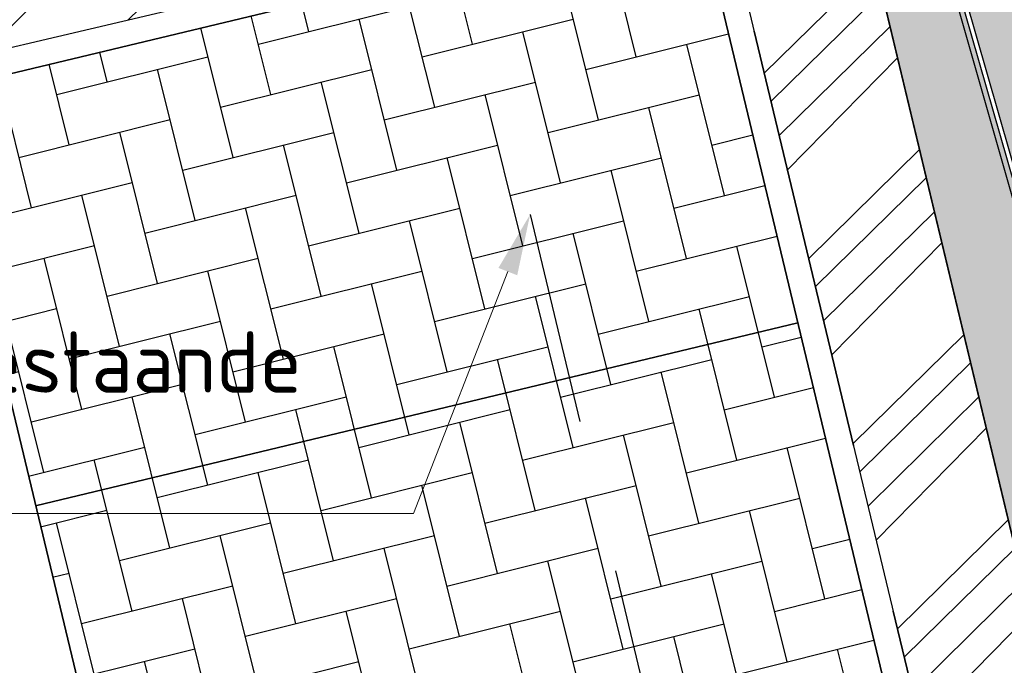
# Model space of a CAD drawing. Header units: millimetres. Extents: x 234268570 to 234468570, y 557551952 to 557751952.
# Tile 33 of 36: x 234413586 to 234419363, y 557715845 to 557719633. Entities that reach past the tile are written whole.
import ezdxf
from ezdxf import colors
from ezdxf.entities.mleader import LeaderData, LeaderLine
from ezdxf.math import Vec2, Vec3

# ---------------------------------------------------------------- set-up
doc = ezdxf.new("R2010")
doc.units = ezdxf.units.MM
doc.header["$LTSCALE"] = 500
doc.linetypes.add('RI-HWA_KOLKAANSLUITING', pattern=[4.3, 2.5, -1.8])
doc.linetypes.add('VH-TROTTOIRBAND_130-150', pattern=[15, 5, -2, 2, -2, 2, -2])
doc.layers.add('BL$1----_ARCERING', color=8, linetype='CONTINUOUS')
doc.layers.add('WEGDEEL', color=8, linetype='CONTINUOUS')
for name, color, linetype, lineweight in [('N-WE-VH-GOOT-G', 170, 'CONTINUOUS', 35), ('N-WE-VH-KANTOPSLUITING_TROTTOIRBAND_130 150-G', 6, 'VH-TROTTOIRBAND_130-150', 35), ('N-WE-VH-KANTOPSLUITING_VOORKANTBAND-G', 7, 'CONTINUOUS', 35), ('N-WE-VW-MARKERING_PARKEERVAK-G', 7, 'CONTINUOUS', 35), ('R-WE-RI-HWA_KOLKAANSLUITING_PVC_125-G', 150, 'RI-HWA_KOLKAANSLUITING', 25), ('X-XX-AL-T18', 7, 'CONTINUOUS', 18)]:
    doc.layers.add(name, color=color, linetype=linetype, lineweight=lineweight)
doc.styles.add('NLCS-ISO-M200-T18', font='txt', dxfattribs={"height": 0.36})
pattern_1 = [(49.99999999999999, (0, 0), (546.554006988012, -47.81725661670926), [57.15000000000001, -628.6500000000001]), (355, (0, 0), (-105.730264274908, 573.1705357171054), [45.72, -502.92175251]), (100.4514447, (45.546021, -3.9847605), (440.8237412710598, 525.3532557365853), [48.5700264, -534.2707337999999]), (46.18420000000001, (0, 152.4), (813.2371226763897, -126.1269837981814), [85.725, -942.9749999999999]), (96.63555760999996, (67.7697, 141.8895), (712.212402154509, 742.2783737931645), [72.85506942, -801.4068244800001]), (351.1841511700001, (0, 152.4), (712.2124021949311, 742.278373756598), [68.57990121, -754.37919576]), (21, (76.19999999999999, 114.3), (454.8431738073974, -306.7955945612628), [57.15000000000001, -628.6500000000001]), (326.0000000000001, (76.19999999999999, 114.3), (185.4060850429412, 552.5638983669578), [45.72, -502.92]), (71.45144499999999, (114.1035978, 88.7337003), (640.2492578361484, 245.7683066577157), [48.5700264, -534.2698128]), (37.50000000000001, (0, 0), (9.26580975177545, 253.6651166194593), [0, -496.824, 0, -510.54, 0, -504.825]), (7.499999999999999, (0, 0), (200.4589875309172, 300.5417244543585), [0, -291.0839999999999, 0, -485.394, 0, -192.405]), (327.5, (-169.926, 0), (406.7717855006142, -17.18623197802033), [0, -190.5, 0, -594.36, 0, -788.67]), (317.5, (-246.126, 0), (444.3875441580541, 76.27947309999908), [0, -247.65, 0, -394.716, 0, -560.0699999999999])]

msp = doc.modelspace()

# ---------------------------------------------------------------- hatches: boundary and pattern name
at = {"layer": 'BL$1----_ARCERING', "linetype": 'Continuous'}
h = msp.add_hatch(dxfattribs=at)
h.set_pattern_fill('AR-B88', color=8, scale=3, angle=284)
h.set_pattern_definition([(284, (0, 0), (591.4922747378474, 147.4755875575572), []), (14.00000000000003, (0, 0), (517.7544809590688, 443.221724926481), [609.5999999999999, -609.5999999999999])])
h.paths.add_polyline_path([(234306950.1165402, 557641627), (234307246.1165402, 557640345), (234307401.1165402, 557639646), (234308820.1165402, 557639973), (234308366.1165402, 557641942), (234308361.1165402, 557641966), (234308356.1165402, 557641991), (234308351.1165402, 557642016), (234308347.1165402, 557642040), (234308344.1165402, 557642065), (234308340.1165402, 557642090), (234308337.1165402, 557642115), (234308335.1165402, 557642140), (234308333.1165402, 557642165), (234308331.1165402, 557642190), (234308329.1165402, 557642215), (234308329.1165402, 557642240), (234308328.1165402, 557642265), (234308328.1165402, 557642290), (234308328.1165402, 557642315), (234308329.1165402, 557642340), (234308330.1165402, 557642365), (234308331.1165402, 557642390), (234308333.1165402, 557642415), (234308335.1165402, 557642440), (234308338.1165402, 557642465), (234308341.1165402, 557642489), (234308344.1165402, 557642514), (234308348.1165402, 557642539), (234308352.1165402, 557642564), (234308357.1165402, 557642588), (234308362.1165402, 557642613), (234308367.1165402, 557642637), (234308373.1165402, 557642662), (234308379.1165402, 557642686), (234308385.1165402, 557642710), (234308392.1165402, 557642734), (234308399.1165402, 557642758), (234308407.1165402, 557642782), (234308415.1165402, 557642806), (234308423.1165402, 557642829), (234308432.1165402, 557642853), (234308441.1165402, 557642876), (234308451.1165402, 557642899), (234308461.1165402, 557642922), (234308471.1165402, 557642945), (234308482.1165402, 557642968), (234308492.1165402, 557642990), (234308504.1165402, 557643013), (234308515.1165402, 557643035), (234308527.1165402, 557643057), (234308540.1165402, 557643079), (234308552.1165402, 557643100), (234308565.1165402, 557643122), (234308579.1165402, 557643143), (234308593.1165402, 557643164), (234308607.1165402, 557643184), (234308621.1165402, 557643205), (234308636.1165402, 557643225), (234308651.1165402, 557643245), (234308666.1165402, 557643265), (234308682.1165402, 557643285), (234308697.1165402, 557643304), (234308714.1165402, 557643323), (234308730.1165402, 557643342), (234308747.1165402, 557643360), (234308764.1165402, 557643379), (234308782.1165402, 557643397), (234308799.1165402, 557643414), (234308817.1165402, 557643432), (234308835.1165402, 557643449), (234308854.1165402, 557643466), (234308873.1165402, 557643482), (234308892.1165402, 557643499), (234308911.1165402, 557643515), (234308931.1165402, 557643530), (234308950.1165402, 557643546), (234308970.1165402, 557643561), (234308991.1165402, 557643575), (234309011.1165402, 557643590), (234309032.1165402, 557643604), (234309053.1165402, 557643617), (234309074.1165402, 557643631), (234309095.1165402, 557643644), (234309117.1165402, 557643657), (234309139.1165402, 557643669), (234309161.1165402, 557643681), (234309183.1165402, 557643693), (234309205.1165402, 557643704), (234309228.1165402, 557643715), (234309250.1165402, 557643726), (234309273.1165402, 557643736), (234309296.1165402, 557643746), (234309319.1165402, 557643755), (234309343.1165402, 557643764), (234309366.1165402, 557643773), (234309390.1165402, 557643782), (234309413.1165402, 557643790), (234309437.1165402, 557643797), (234309461.1165402, 557643805), (234309485.1165402, 557643812), (234309509.1165402, 557643818), (234309534.1165402, 557643824), (234309558.1165402, 557643830), (234370932.1165402, 557658606), (234428477.1165402, 557672357), (234428132.1165402, 557673747), (234367008.1165402, 557659153), (234337363.1165402, 557652016), (234334570.1165402, 557651343), (234310076.1165402, 557645446), (234309224.1165402, 557645241), (234309221.1165402, 557645240), (234309218.1165402, 557645240), (234309216.1165402, 557645239), (234309213.1165402, 557645238), (234309210.1165402, 557645238), (234309207.1165402, 557645237), (234309204.1165402, 557645237), (234309201.1165402, 557645236), (234309199.1165402, 557645235), (234309196.1165402, 557645235), (234309193.1165402, 557645234), (234309190.1165402, 557645233), (234309187.1165402, 557645233), (234309184.1165402, 557645232), (234309182.1165402, 557645231), (234309179.1165402, 557645231), (234309176.1165402, 557645230), (234309173.1165402, 557645229), (234309170.1165402, 557645228), (234309168.1165402, 557645228), (234309165.1165402, 557645227), (234309162.1165402, 557645226), (234309159.1165402, 557645226), (234309156.1165402, 557645225), (234309153.1165402, 557645224), (234309151.1165402, 557645224), (234309148.1165402, 557645223), (234309145.1165402, 557645222), (234309142.1165402, 557645221), (234309139.1165402, 557645221), (234309137.1165402, 557645220), (234309134.1165402, 557645219), (234309131.1165402, 557645219), (234309128.1165402, 557645218), (234309125.1165402, 557645217), (234309123.1165402, 557645216), (234309120.1165402, 557645216), (234309117.1165402, 557645215), (234309114.1165402, 557645214), (234309111.1165402, 557645213), (234309109.1165402, 557645213), (234309106.1165402, 557645212), (234309103.1165402, 557645211), (234309100.1165402, 557645210), (234309097.1165402, 557645209), (234309095.1165402, 557645209), (234309092.1165402, 557645208), (234309089.1165402, 557645207), (234309086.1165402, 557645206), (234309083.1165402, 557645206), (234309081.1165402, 557645205), (234309078.1165402, 557645204), (234309075.1165402, 557645203), (234309072.1165402, 557645202), (234309070.1165402, 557645202), (234309067.1165402, 557645201), (234309064.1165402, 557645200), (234309061.1165402, 557645199), (234309058.1165402, 557645198), (234309056.1165402, 557645198), (234309053.1165402, 557645197), (234309050.1165402, 557645196), (234309047.1165402, 557645195), (234309045.1165402, 557645194), (234309042.1165402, 557645193), (234309039.1165402, 557645193), (234309036.1165402, 557645192), (234309033.1165402, 557645191), (234309031.1165402, 557645190), (234309028.1165402, 557645189), (234309025.1165402, 557645188), (234309022.1165402, 557645187), (234309020.1165402, 557645187), (234309017.1165402, 557645186), (234309014.1165402, 557645185), (234309011.1165402, 557645184), (234309009.1165402, 557645183), (234309006.1165402, 557645182), (234309003.1165402, 557645181), (234309000.1165402, 557645180), (234308997.1165402, 557645180), (234308995.1165402, 557645179), (234308992.1165402, 557645178), (234308989.1165402, 557645177), (234308986.1165402, 557645176), (234308984.1165402, 557645175), (234308981.1165402, 557645174), (234308978.1165402, 557645173), (234308975.1165402, 557645172), (234308973.1165402, 557645171), (234308970.1165402, 557645170), (234308967.1165402, 557645170), (234308964.1165402, 557645169), (234308962.1165402, 557645168), (234308959.1165402, 557645167), (234308956.1165402, 557645166), (234308953.1165402, 557645165), (234308951.1165402, 557645164), (234308948.1165402, 557645163), (234308905.1165402, 557645148), (234308863.1165402, 557645133), (234308821.1165402, 557645117), (234308779.1165402, 557645101), (234308738.1165402, 557645084), (234308696.1165402, 557645066), (234308655.1165402, 557645048), (234308615.1165402, 557645029), (234308574.1165402, 557645009), (234308534.1165402, 557644989), (234308494.1165402, 557644969), (234308454.1165402, 557644947), (234308415.1165402, 557644925), (234308376.1165402, 557644903), (234308338.1165402, 557644880), (234308299.1165402, 557644856), (234308261.1165402, 557644832), (234308224.1165402, 557644808), (234308187.1165402, 557644782), (234308150.1165402, 557644756), (234308114.1165402, 557644730), (234308077.1165402, 557644703), (234308042.1165402, 557644676), (234308007.1165402, 557644648), (234307972.1165402, 557644619), (234307938.1165402, 557644590), (234307904.1165402, 557644561), (234307870.1165402, 557644531), (234307837.1165402, 557644500), (234307805.1165402, 557644469), (234307772.1165402, 557644438), (234307741.1165402, 557644406), (234307710.1165402, 557644374), (234307679.1165402, 557644341), (234307649.1165402, 557644308), (234307619.1165402, 557644274), (234307590.1165402, 557644240), (234307561.1165402, 557644205), (234307533.1165402, 557644170), (234307505.1165402, 557644135), (234307478.1165402, 557644099), (234307452.1165402, 557644062), (234307426.1165402, 557644026), (234307400.1165402, 557643989), (234307375.1165402, 557643951), (234307351.1165402, 557643914), (234307327.1165402, 557643876), (234307304.1165402, 557643837), (234307281.1165402, 557643798), (234307259.1165402, 557643759), (234307237.1165402, 557643720), (234307216.1165402, 557643680), (234307196.1165402, 557643640), (234307176.1165402, 557643599), (234307157.1165402, 557643559), (234307139.1165402, 557643518), (234307121.1165402, 557643477), (234307103.1165402, 557643435), (234307087.1165402, 557643393), (234307071.1165402, 557643351), (234307055.1165402, 557643309), (234307040.1165402, 557643267), (234307026.1165402, 557643224), (234307012.1165402, 557643181), (234306999.1165402, 557643138), (234306987.1165402, 557643095), (234306976.1165402, 557643052), (234306965.1165402, 557643008), (234306954.1165402, 557642964), (234306944.1165402, 557642920), (234306935.1165402, 557642876), (234306927.1165402, 557642832), (234306919.1165402, 557642788), (234306912.1165402, 557642744), (234306906.1165402, 557642699), (234306900.1165402, 557642655), (234306895.1165402, 557642610), (234306890.1165402, 557642565), (234306886.1165402, 557642520), (234306883.1165402, 557642476), (234306881.1165402, 557642431), (234306879.1165402, 557642386), (234306878.1165402, 557642341), (234306877.1165402, 557642296), (234306878.1165402, 557642251), (234306878.1165402, 557642206), (234306880.1165402, 557642161), (234306882.1165402, 557642116), (234306885.1165402, 557642071), (234306889.1165402, 557642027), (234306893.1165402, 557641982), (234306898.1165402, 557641937), (234306903.1165402, 557641892), (234306909.1165402, 557641848), (234306916.1165402, 557641804), (234306924.1165402, 557641759), (234306932.1165402, 557641715), (234306941.1165402, 557641671)])
h.paths.add_polyline_path([(234428132.1165402, 557673747), (234428477.1165402, 557672357), (234431180.1165402, 557672958), (234431686.1165402, 557672854), (234432157.1165402, 557672642), (234432571.1165402, 557672333), (234432908.1165402, 557671942), (234437108.1165402, 557657075), (234439318.1165402, 557649251), (234441505.1165402, 557641510), (234444900.1165402, 557629226), (234445176.1165402, 557629405), (234445606.1165402, 557629819), (234445950.1165402, 557630307), (234446195.1165402, 557630852), (234446332.1165402, 557631433), (234446357.1165402, 557632029), (234446268.1165402, 557632620), (234443163.1165402, 557643672), (234440883.1165402, 557651814), (234437360.1165402, 557664338), (234435079.1165402, 557672482), (234434861.1165402, 557673026), (234434541.1165402, 557673517), (234434131.1165402, 557673937), (234433647.1165402, 557674268), (234433108.1165402, 557674498), (234432534.1165402, 557674619), (234431948.1165402, 557674626), (234431372.1165402, 557674518)])
h.paths.add_polyline_path([(234395868.6727446, 557670627.3045737), (234397813.5330208, 557671093.6933666), (234396769.2826927, 557675448.2597986), (234394678.5578955, 557674946.8918461), (234394538.6412576, 557675530.349929), (234392731.9658506, 557675097.0986704), (234392657.33382, 557675069.9348328), (234392572.7253198, 557675010.6913232), (234392515.20704, 557674939.6996341), (234392463.5838894, 557674756.748122), (234392473.233341, 557674675.1300833), (234393410.9898885, 557670764.6470586), (234393424.785165, 557670651.7534856), (234393396.5112794, 557670491.4043123), (234393322.5026043, 557670360.8405868), (234395790.6377385, 557670952.7137301)])
h.paths.add_polyline_path([(234397741.7128305, 557675681.454195), (234398744.4487353, 557671500.0046016), (234405554.950569, 557673133.2025071), (234405423.7862383, 557673194.6915572), (234405276.8432903, 557673317.9913306), (234405192.2421799, 557673438.8142378), (234405158.8434172, 557673510.4381157), (234405131.4737423, 557673597.243634), (234404198.6961564, 557677486.9641861), (234404171.5323185, 557677561.5962174), (234404150.2554933, 557677598.4487597), (234404099.2041771, 557677659.2893491), (234404041.2971201, 557677703.7229967), (234403969.3165701, 557677737.2880784), (234403867.5978405, 557677755.2238349), (234403776.7275693, 557677745.6966957), (234403916.6442072, 557677162.2386127)])
h.paths.add_polyline_path([(234268737.1165402, 557697496), (234274508.8633291, 557698833.3559633), (234274513.1165402, 557698815), (234280800.1165402, 557700338), (234279848.1165402, 557704307), (234279408.1165402, 557704314), (234278909.1165402, 557704295), (234278571.1165402, 557704265), (234278194.1165402, 557704217), (234277879.1165402, 557704163), (234278395.1165402, 557702072), (234268570.1165402, 557699687.220994), (234268570.1165402, 557697452.93622)])
h.paths.add_polyline_path([(234429539.1165402, 557680241), (234426728.1165402, 557679572), (234427203.2396526, 557677492.7190192), (234430424.1165402, 557678257), (234430974.1165402, 557678492), (234431466.1165402, 557678831), (234431881.1165402, 557679261), (234432202.1165402, 557679764), (234432418.1165402, 557680322), (234432521.9883997, 557680911.0865887), (234432501.1165402, 557681508), (234432365.1165402, 557682090), (234421468.6165402, 557719904), (234413816.1165402, 557746880), (234413642.1165402, 557747269), (234413403.6165402, 557747646.5), (234413172.1165402, 557747925), (234412742.1165402, 557748304.5), (234412228.6165402, 557748607), (234411852.1165402, 557748753), (234411056.1165402, 557748890), (234410317.9377235, 557748825.4177219), (234396082.0713584, 557745774.2001586), (234396538.1165402, 557743490), (234410667.1165402, 557746484), (234410893.1165402, 557746494), (234411108.6165402, 557746448), (234411242.1165402, 557746388), (234411460.1165402, 557746217), (234411600.1165402, 557746012), (234430070.1165402, 557681657), (234430087.1165402, 557681262), (234429999.1165402, 557680876), (234429812.1165402, 557680528)])
h.paths.add_polyline_path([(234324675.1068088, 557608570.7459813), (234325988.1165402, 557607469), (234345896.1165402, 557627806), (234345275.1165402, 557628327), (234343860.1165402, 557630007), (234343682.1165402, 557630292), (234317175.1165402, 557623862), (234313081.1156679, 557640937.9935869), (234343721.1552511, 557648259.7623645), (234342890.7491985, 557651734.8344533), (234346364.9342512, 557652565.0285391), (234347191.7418709, 557649116.1680013), (234352063.1165402, 557650284), (234355804.6165402, 557652540), (234360278.1165402, 557654626.0273088), (234365230.1165402, 557656381), (234368613.1165402, 557657232), (234371453.1165402, 557657779), (234375475.1165402, 557658248), (234379522.1165402, 557658366), (234382699.6165402, 557658212), (234384139.1165401, 557658072), (234388998.2453396, 557659250.5032992), (234388168.0456874, 557662724.7116466), (234321522.593664, 557646701.2345097), (234321716.5652764, 557645913.7888036), (234309238.8916487, 557642840.1616895), (234309078.959506, 557642521.4247881), (234309078.959506, 557642139.4671592), (234314146.2925714, 557623227.9227004), (234310854.0324091, 557622433.4985875), (234311026.1084929, 557620596.2743809), (234314595.1919502, 557621552.6074111), (234314805.0941958, 557620769.241566), (234311864.9975916, 557619981.4450551), (234311234.3068494, 557606287.0714685), (234312924.7798964, 557609912.3026167), (234320356.3996725, 557606446.8814027), (234318449.99103, 557602657.2018486), (234322855.8020079, 557607063.0133957), (234322282.3384084, 557607636.4769952), (234342081.3282816, 557627435.4668685), (234342796.7781013, 557626721.1496159)])
h.paths.add_polyline_path([(234321472.4951051, 557609290.6018465), (234332085.4097595, 557619903.5165008), (234319707.0025151, 557616586.7322762)], flags=16)
h.paths.add_polyline_path([(234323750.0781502, 557619072.341565), (234333649.7149445, 557621467.8216858), (234338826.0230149, 557626644.1297562), (234322853.1377419, 557622779.0658209)], flags=16)
h.paths.add_polyline_path([(234318005.1165402, 557623620), (234320970.1165402, 557624337), (234322324.8952376, 557618726.8714257), (234319360.8952376, 557618010.8714257)], flags=16)
h.paths.add_polyline_path([(234391642.2307401, 557663554.9057323), (234392481.3434857, 557660095.1301756), (234422334.6467592, 557667335.7096561), (234421719.5236706, 557669909.8684905), (234399845.4452122, 557664682.8209124), (234399704.6165402, 557665481.5)], flags=16)
h.paths.add_polyline_path([(234431007.1377665, 557647231.0693854), (234439199.7366312, 557649531.0369318), (234444900.1165402, 557629226), (234444675.1165402, 557629080), (234444121.1165402, 557628855), (234441461.1165402, 557628232), (234434854.1165402, 557631401)])
h = msp.add_hatch(dxfattribs=at)
h.set_pattern_fill('AR-CONC', color=104, scale=3)
h.set_pattern_definition(pattern_1)
h.paths.add_polyline_path([(234343623.0430922, 557720648.8376503), (234344271.0225878, 557716266.6902119), (234345844.6631214, 557715315.5266587), (234351155.952255, 557716678.1057487), (234353502.1165402, 557717280), (234374753.1165402, 557722482), (234375736.1165402, 557723680), (234375945.1165402, 557725875), (234375133.1165402, 557729545), (234374591.1165402, 557730282), (234373640.1165402, 557734023), (234372889.1165402, 557735484), (234371675.1165402, 557736568), (234370141.1165402, 557736985), (234360823.1165402, 557735063), (234352189.1165402, 557732796), (234350651.1165402, 557732024), (234349293.1165402, 557730764), (234348243.1165402, 557728874)], flags=16)
h.paths.add_polyline_path([(234326981.7211699, 557701551.4147418), (234325532.9491147, 557707683.8462472), (234325298.9963053, 557709503.9634444), (234325408.3363287, 557710753.7256302), (234325733.0341573, 557711965.514424), (234326263.2240126, 557713102.5102377), (234326982.7963428, 557714130.1660268), (234327869.8873084, 557715017.2569926), (234328897.543098, 557715736.8293232), (234330034.5389117, 557716267.0191784), (234331544.1152447, 557716671.5089377), (234334561.5996918, 557717376.6364586), (234336005.3834885, 557717902.1307853), (234336487.3272556, 557718126.8648547), (234337817.9255989, 557718895.0861664), (234338253.5228997, 557719200.09468), (234339430.5062289, 557720187.7009575), (234339806.5216576, 557720563.7163862), (234340794.1279332, 557721740.6997131), (234342092.0918311, 557723988.8391306), (234342617.5861541, 557725432.6229174), (234342755.2173538, 557725946.2695472), (234343022.0178138, 557727459.3701456), (234343068.3642851, 557727989.1127369), (234343093.2784747, 557728757.3340434), (234342955.297588, 557730560.9059606), (234342847.4277805, 557731563.7751894), (234342912.4555253, 557732307.0457134), (234343211.1762573, 557733127.7741791), (234343639.1271985, 557733738.9514629), (234344308.1911733, 557734300.3627974), (234345173.9627873, 557734671.0036821), (234396117.6344163, 557745596.0749514), (234396538.1165402, 557743490), (234410667.1165402, 557746484), (234410921.1165402, 557746491.5), (234411217.1165402, 557746401), (234411467.1165402, 557746209), (234411568.1165402, 557746072), (234412620.1165402, 557742415), (234376688.1165402, 557733727), (234380288.6997171, 557719028.9154662), (234380356.4073702, 557718678.5851066), (234380640.0147807, 557717524.028073), (234326567.7874909, 557704555.5696594), (234327499.9488396, 557700498.6415536), (234327509.0758427, 557700464.5791143), (234327298.6524124, 557700765.0949168), (234327059.5833796, 557701277.7801123)])
h.paths.add_polyline_path([(234414335.1165402, 557736353), (234388831.1165402, 557730172), (234388270.1165402, 557729972), (234387546.1165402, 557729587), (234387009.1165402, 557729187), (234386507.6165402, 557728688), (234386144.1165402, 557728215), (234385776.1165402, 557727567.5), (234385510.6165402, 557726872), (234385340.1165402, 557726033), (234385312.1165402, 557725326), (234385386.1165402, 557724622), (234385481.7953281, 557724258.9893478), (234386801.7198914, 557719014.3019394), (234412226.6237051, 557725098.6803458), (234413392.7572803, 557720236.568402), (234418258.9223955, 557721402.9528952), (234428201.4515862, 557679922.6443067), (234429539.1165402, 557680241), (234429812.1165402, 557680528), (234429999.1165402, 557680876), (234430087.1165402, 557681262), (234430070.1165402, 557681657)])
h.paths.add_polyline_path([(234387415.1165402, 557727611), (234386916.1165402, 557726364), (234387203.1165402, 557725457), (234387938.1165402, 557724977), (234388764.1165402, 557724791), (234399252.1165402, 557727056), (234409932.1165402, 557729573), (234410700.1165402, 557730323), (234410843.1165402, 557731330), (234410577.1165402, 557732435), (234409593.1165402, 557733009), (234400778.1165402, 557730768), (234388703.1165402, 557728151)], flags=16)
h.paths.add_polyline_path([(234426361.0700521, 557684188.2836871), (234427240.4094128, 557680493.4810823), (234425799.8219632, 557680149.8744065), (234426310.7625204, 557678007.731643), (234421966.3022791, 557676965.9048389), (234422104.9046233, 557677016.3519666), (234422173.3450587, 557677055.8660704), (234422286.3347243, 557677150.6756572), (234422368.8543559, 557677258.2173347), (234422431.1895075, 557677391.8954986), (234422451.6435125, 557677468.2308847), (234422464.7259214, 557677597.9844286), (234422454.8509609, 557677710.8557444), (234421514.0279251, 557681639.2813383), (234421490.5935425, 557681837.4965754), (234421535.5092697, 557682092.2263227), (234421583.2743966, 557682223.4599302), (234421718.8882234, 557682417.1365465), (234421877.7176006, 557682550.4102184), (234422092.0009287, 557682650.3321753), (234422150.6019077, 557682666.0342603), (234425862.6464097, 557683556.2040973), (234426001.248754, 557683606.651225), (234426069.689189, 557683646.1653285), (234426163.4568637, 557683724.8457497), (234426265.1984866, 557683848.5165933), (234426327.5336382, 557683982.1947575), (234426347.987643, 557684058.5301423), (234426353.9551384, 557684092.3734905)])
h.paths.add_polyline_path([(234323750.0781502, 557619072.341565), (234333649.7149445, 557621467.8216858), (234338826.0230149, 557626644.1297562), (234322853.1377419, 557622779.0658209)], flags=17)
h.paths.add_polyline_path([(234321472.4951051, 557609290.6018465), (234332085.4097595, 557619903.5165008), (234319707.0025151, 557616586.7322762)], flags=17)
h.paths.add_polyline_path([(234422311.8042215, 557670883.7319542), (234431180.1165402, 557672958), (234431686.1165402, 557672854), (234432157.1165402, 557672642), (234432571.1165402, 557672333), (234432912.6399318, 557671925.9882706), (234439199.7366312, 557649531.0369318), (234424357.1165402, 557645615), (234423410.381815, 557649517.478059), (234427257.3508692, 557650450.5458872), (234423116.1563169, 557667525.2521914), (234422334.0155351, 557667338.3511941), (234422288.0123904, 557667530.8645358), (234423068.4437445, 557667717.3570468)])
h.paths.add_polyline_path([(234427965.1165402, 557658170), (234427333.1165402, 557660827), (234429334.1165402, 557661281), (234429952.1165402, 557658619)], flags=16)
h.paths.add_polyline_path([(234308782.1165402, 557593987), (234308842.1165402, 557593526), (234309119.1165402, 557592845), (234309481.1165402, 557592334), (234310009.1165402, 557591863), (234310193.1165402, 557591745), (234313148.1165402, 557590316), (234314292.1165402, 557589911), (234314924.1165402, 557589878), (234316045.1165402, 557590029), (234388024.1165402, 557608339), (234409821.6165402, 557613997.5), (234417024.1165402, 557615849), (234419679.1165402, 557616728), (234422513.1165402, 557617974), (234426234.8563885, 557620122.7475033), (234428901.1165402, 557622209), (234431641.1165402, 557624111), (234434590.1165402, 557625719), (234438119.1165402, 557627236), (234441461.1165402, 557628232), (234434878.2640572, 557631301.6345254), (234411375.7178451, 557625656.6982669), (234407553.1165402, 557641572), (234409692.311048, 557642084.0093005), (234408753.1165402, 557646008), (234405296.7490455, 557645247.1803312), (234407270.1165402, 557637117), (234407565.1165402, 557637160), (234408000.1165402, 557637066), (234408138.1165402, 557637009), (234408554.1165402, 557636587), (234408696.1165402, 557636012), (234408524.1165402, 557635445), (234408090.3805275, 557635046.1574423), (234407805.1165402, 557634945), (234408009.1165402, 557634120), (234399319.1165402, 557632015), (234406315.1165402, 557622068), (234405965.7501667, 557621816.1839776), (234405738.1165402, 557622132), (234400880.1165402, 557619037), (234394606.1165402, 557615684), (234386448.1165402, 557612280), (234380528.1165402, 557610445), (234373125.1165402, 557608852), (234361855.6165402, 557607800.5), (234351936.1165402, 557608221), (234349210.9784814, 557608525.1270081), (234348556.1165402, 557603953), (234341664.1165402, 557604438.5), (234335410.1165402, 557605315), (234329550.1165402, 557606531), (234325988.1165402, 557607469), (234324675.1068088, 557608570.7459813), (234318522.1165402, 557602408), (234310138.326861, 557606647.1962777), (234309225.1165402, 557595937), (234308981.6165402, 557594708)])
h.paths.add_polyline_path([(234326890.6112169, 557598357.0018084), (234326710.6112169, 557598188.0018084), (234326408.6112169, 557597934.0018084), (234326153.6112169, 557597719.0018084), (234325184.6112169, 557597901.0018084), (234325938.6112169, 557598536.0018084)], flags=16)
h.paths.add_polyline_path([(234313357.9197357, 557623037.6879195), (234310854.0324091, 557622433.4985875), (234310334.1165402, 557626520), (234309527.1165402, 557630950.5), (234307553.0019855, 557639681.0010858), (234308820.2585121, 557639972.382107)])
h = msp.add_hatch(dxfattribs=at)
h.set_pattern_fill('ANSI34', color=104, scale=50)
h.set_pattern_definition([(45, (0, 0), (-673.5192090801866, 673.5192090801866), []), (45, (224.5065, 0), (-673.5192090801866, 673.5192090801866), []), (45, (449.013, 0), (-673.5192090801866, 673.5192090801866), []), (45, (673.52, 0), (-673.5192090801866, 673.5192090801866), [])])
h.paths.add_polyline_path([(234292279.1165402, 557669797), (234292317.1165402, 557669841), (234292353.1165402, 557669885), (234292371.1165402, 557669908), (234292405.1165402, 557669954), (234292445.1165402, 557670011.5), (234292454.1165402, 557670025), (234292499.1165402, 557670097), (234292514.1165402, 557670122), (234292542.1165402, 557670172), (234292555.1165402, 557670198), (234292569.1165402, 557670223), (234292581.1165402, 557670249), (234292594.1165402, 557670275), (234292606.1165402, 557670301), (234292636.1435672, 557670371.972973), (234292639.1165402, 557670380), (234292660.1165402, 557670433), (234292670.1165402, 557670460), (234292679.1165402, 557670487), (234292688.1165402, 557670515), (234292710.5165402, 557670590.6), (234292712.1165402, 557670597), (234292720.1165402, 557670625), (234292727.1165402, 557670653), (234292733.1165402, 557670680), (234292739.1165402, 557670708), (234292745.1165402, 557670737), (234292760.1165402, 557670821), (234292768.1165402, 557670879), (234292774.1165402, 557670935), (234292776.1165402, 557670964), (234292780.1165402, 557671021), (234292781.1165402, 557671049), (234292783.1165402, 557671107), (234292783.1165402, 557671135), (234292781.1165402, 557671193), (234292780.1165402, 557671221), (234292776.1165402, 557671279), (234292774.1165402, 557671307), (234292771.1165402, 557671336), (234292768.1165402, 557671364), (234292764.1165402, 557671393), (234292760.1165402, 557671421), (234292628.1165402, 557671991), (234288437.1165402, 557670972), (234282172.5796991, 557696718.8765624), (234280118.1165402, 557696219), (234286391.1165402, 557670489), (234282205.1165402, 557669448), (234282311.1165402, 557669028), (234282319.1165402, 557668997), (234282328.1165402, 557668966), (234282346.1165402, 557668904), (234282369.7832068, 557668833), (234282377.1165402, 557668813), (234282389.1165402, 557668783), (234282413.1165402, 557668723), (234282445.3924022, 557668651), (234282453.1165402, 557668635), (234282467.1165402, 557668607), (234282482.1165402, 557668578), (234282497.1165402, 557668550), (234282513.1165402, 557668521), (234282555.1906142, 557668450), (234282562.1165402, 557668439), (234282580.1165402, 557668411), (234282629.2703863, 557668340), (234282673.1165402, 557668280), (234282713.1165402, 557668230), (234282734.1165402, 557668206), (234282755.1165402, 557668181), (234282800.0332068, 557668132), (234282843.6165402, 557668086.5217391), (234282889.1165402, 557668043), (234282937.1165402, 557667999), (234282961.1165402, 557667978), (234282986.1165402, 557667958), (234283036.1165402, 557667918), (234283062.1165402, 557667898), (234283088.1165402, 557667879), (234283146.0256311, 557667838.9090909), (234283168.1165402, 557667825), (234283195.1165402, 557667807), (234283222.1165402, 557667790), (234283250.1165402, 557667774), (234283306.1165402, 557667742), (234283334.1165402, 557667727), (234283363.1165402, 557667712), (234283421.1165402, 557667684), (234283450.1165402, 557667671), (234283480.1165402, 557667658), (234283509.1165402, 557667646), (234283539.1165402, 557667634), (234283569.1165402, 557667623), (234283635.6165402, 557667599.4032258), (234283661.1165402, 557667592), (234283691.1165402, 557667582), (234283722.1165402, 557667573), (234283753.1165402, 557667565), (234283826.4498735, 557667546.6666666), (234283847.1165402, 557667542), (234283879.1165402, 557667536), (234283910.1165402, 557667530), (234283942.1165402, 557667524), (234283974.1165402, 557667520), (234284006.1165402, 557667515), (234284038.1165402, 557667511), (234284070.1165402, 557667508), (234284134.1165402, 557667502), (234284166.1165402, 557667501), (234284198.1165402, 557667499), (234284230.1165402, 557667498), (234284295.1165402, 557667498), (234284359.1165402, 557667500), (234284423.1165402, 557667504), (234284487.1165402, 557667510), (234284551.1165402, 557667518), (234284615.1165402, 557667528), (234284684.1165402, 557667541.3548387), (234284748.1165402, 557667555.8064516), (234284772.1165402, 557667562), (234291374.1165402, 557669216), (234291401.1165402, 557669225), (234291429.1165402, 557669234), (234291456.1165402, 557669243), (234291483.1165402, 557669253), (234291552.9915402, 557669279.875), (234291563.1165402, 557669284), (234291589.1165402, 557669296), (234291641.1165402, 557669319), (234291693.1165402, 557669345), (234291743.1165402, 557669371), (234291768.1165402, 557669385), (234291793.1165402, 557669400), (234291818.1165402, 557669414), (234291842.1165402, 557669429), (234291897.5852902, 557669464.5), (234291914.1165402, 557669476), (234291970.5871284, 557669516), (234291984.1165402, 557669526), (234292007.1165402, 557669544), (234292030.1165402, 557669561), (234292052.1165402, 557669579), (234292074.1165402, 557669598), (234292096.1165402, 557669616), (234292158.1165402, 557669672.0952381), (234292160.1165402, 557669674), (234292180.1165402, 557669694), (234292201.1165402, 557669714), (234292221.1165402, 557669734), (234292241.1165402, 557669755)])
h.paths.add_polyline_path([(234333230.0945307, 557706155.4284766), (234333470.1008887, 557705170.211812), (234333500.0663806, 557705224.7872422), (234333545.3950978, 557705289.5233593), (234333567.4847735, 557705315.8488097), (234333623.3661542, 557705371.7301903), (234333649.6916053, 557705393.8198665), (234333714.427721, 557705439.1485827), (234333744.1890623, 557705456.3313011), (234333815.8129387, 557705489.7300632), (234334048.6636697, 557705552.1222285), (234379120.6198781, 557716360.6391752), (234379272.1962357, 557716378.5595855), (234379385.0675513, 557716368.6846249), (234379494.5093282, 557716339.3597893), (234379611.9633296, 557716282.68802), (234379676.699446, 557716237.3593032), (234379780.9959537, 557716133.0627955), (234379876.9061506, 557715966.9414614), (234379939.2983156, 557715734.0907317), (234380837.0534115, 557711990.4153906), (234380864.2172495, 557711915.7833593), (234380885.4940749, 557711878.9308167), (234380936.5453899, 557711818.0902286), (234380994.4524478, 557711773.6565801), (234381066.4329976, 557711740.0914985), (234381177.4039598, 557711722.0334295), (234381238.1808217, 557711727.3507159), (234381467.4615568, 557711781.667898), (234381675.9171237, 557711831.6567539), (234381750.5321438, 557711858.8144002), (234381787.4004375, 557711880.1003195), (234381848.2271582, 557711931.1399984), (234381893.1681735, 557711989.8734324), (234381925.9262791, 557712060.1234165), (234381944.191994, 557712163.7134331), (234381934.1857921, 557712255.4977193), (234381885.9488172, 557712450.4924493), (234380640.0147797, 557717524.0280727)])
h.paths.add_polyline_path([(234397892.5810506, 557671192.886631), (234397909.4872735, 557671122.3869925), (234397958.1087804, 557671134.0467123), (234398098.0254183, 557670550.5886295), (234427203.2396526, 557677492.7190192), (234426728.1165402, 557679572), (234427445.5638495, 557679742.7478656), (234428201.4515862, 557679922.6443067), (234418591.4177323, 557720015.7797815), (234418439.9089535, 557720647.875577), (234418258.7976913, 557721403.4731622), (234413392.7572803, 557720236.568402), (234412559.4382271, 557723711.0335988), (234412407.8408625, 557724343.1081507), (234412226.6237051, 557725098.6803458), (234386801.7200139, 557719014.3014331), (234388080.3481974, 557713727.6290067), (234388107.6636679, 557713652.5803685), (234388166.6540124, 557713568.3334255), (234388281.4760434, 557713487.9341738), (234388420.7507071, 557713459.0300599), (234388577.0709852, 557713486.5935426), (234390324.3653522, 557713905.6048828), (234390399.0123573, 557713932.7741708), (234390524.0465009, 557714037.6902745), (234390583.10753, 557714164.34706), (234390597.4976174, 557714245.9573013), (234389632.407283, 557718368.8736196), (234389642.2822154, 557718481.7446133), (234389671.6069678, 557718591.1860793), (234389728.2818031, 557718708.6450093), (234389773.6033204, 557718773.3708439), (234389898.6293219, 557718898.3968455), (234390130.8433161, 557719000.9547198), (234411019.7755495, 557724010.2420247), (234411171.3519073, 557724028.1624348), (234411393.6650005, 557723988.9626384), (234411511.1190009, 557723932.2908695), (234411658.0619496, 557723808.9910954), (234411763.1136662, 557723658.9616957), (234411803.431497, 557723529.7387928), (234412736.209083, 557719640.0182403), (234412835.7010623, 557719467.6930774), (234413076.5596313, 557719380.0277276), (234413196.7987316, 557719390.5472858), (234417199.4745801, 557720331.983727), (234417421.7876735, 557720292.7839304), (234417543.320674, 557720236.1121615), (234417672.8426691, 557720127.4303032), (234417779.9588624, 557719974.4525253), (234417831.5541698, 557719833.5600847), (234426343.1496418, 557684339.8600448), (234426361.0700521, 557684188.2836871), (234427240.4094128, 557680493.4810823), (234425800.2403783, 557680148.1201812), (234426310.7625204, 557678007.731643)])
h.paths.add_polyline_path([(234343623.0430922, 557720648.8376503), (234344271.0225878, 557716266.6902119), (234345844.6631214, 557715315.5266587), (234351155.952255, 557716678.1057487), (234353502.1165402, 557717280), (234374753.1165402, 557722482), (234375736.1165402, 557723680), (234375945.1165402, 557725875), (234375133.1165402, 557729545), (234374591.1165402, 557730282), (234373640.1165402, 557734023), (234372889.1165402, 557735484), (234371675.1165402, 557736568), (234370141.1165402, 557736985), (234360823.1165402, 557735063), (234352189.1165402, 557732796), (234350651.1165402, 557732024), (234349293.1165402, 557730764), (234348243.1165402, 557728874)])
h.paths.add_polyline_path([(234373874.1165402, 557727672), (234375045.1165402, 557727897), (234374838.1165402, 557728995), (234373820.1165402, 557728815), (234372563.1165402, 557729390), (234371506.1165402, 557733569), (234370403.1165402, 557734383), (234369016.1165402, 557734396), (234352633.1165402, 557730205), (234350706.1165402, 557728068), (234346380.1468782, 557720435.0232259), (234347014.636446, 557718176.4572258), (234372514.1165402, 557724232), (234373586.1165402, 557727375)], flags=16)
h.paths.add_polyline_path([(234387415.1165402, 557727611), (234386916.1165402, 557726364), (234387203.1165402, 557725457), (234387938.1165402, 557724977), (234388764.1165402, 557724791), (234399252.1165402, 557727056), (234409932.1165402, 557729573), (234410700.1165402, 557730323), (234410843.1165402, 557731330), (234410577.1165402, 557732435), (234409593.1165402, 557733009), (234400778.1165402, 557730768), (234388703.1165402, 557728151)])
h.paths.add_polyline_path([(234408903.1165402, 557730870), (234409424.1165402, 557731054), (234409170.1165402, 557731616), (234408553.1165402, 557731442), (234406853.1165402, 557730918), (234396751.1165402, 557728604), (234387785.1165402, 557726703), (234387785.1165402, 557726226), (234388272.1165402, 557725855), (234388702.1165402, 557725712), (234395635.1165402, 557727162), (234409202.1165402, 557730322)], flags=16)
h = msp.add_hatch(dxfattribs=at)
h.set_pattern_fill('AR-CONC', color=104, scale=3)
h.set_pattern_definition(pattern_1)
h.paths.add_polyline_path([(234408903.1165402, 557730870), (234409424.1165402, 557731054), (234409170.1165402, 557731616), (234408553.1165402, 557731442), (234406853.1165402, 557730918), (234396751.1165402, 557728604), (234387785.1165402, 557726703), (234387785.1165402, 557726226), (234388272.1165402, 557725855), (234388702.1165402, 557725712), (234395635.1165402, 557727162), (234409202.1165402, 557730322)])
h.paths.add_polyline_path([(234412626.4261359, 557689789.3017896), (234413261.4261359, 557689036.3017896), (234413079.4261359, 557688068.3017896), (234413013.4261359, 557688146.3017896), (234412701.4261359, 557688515.3017896), (234412444.4261359, 557688821.3017896)], flags=16)
h.paths.add_polyline_path([(234411330.697058, 557695132.0407506), (234411965.697058, 557694379.0407506), (234411783.697058, 557693411.0407506), (234411717.697058, 557693489.0407506), (234411405.697058, 557693858.0407506), (234411148.697058, 557694164.0407506)], flags=16)
edge = h.paths.add_edge_path()
edge.add_line((234412588.4411141, 557686697.3343314), (234410489.6915457, 557695449.205574))
edge.add_arc((234410830.042094, 557695530.8236129), 349.9999999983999, 103.48521249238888, 193.4852125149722, ccw=False)
edge.add_line((234410748.4240553, 557695871.1741612), (234411065.1866761, 557695947.1356779))
edge.add_arc((234411263.4019132, 557695120.5700606), 849.9999999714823, 13.485212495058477, 103.48521249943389, ccw=False)
edge.add_line((234412089.9675306, 557695318.7852976), (234413955.5227025, 557687539.3441929))
edge.add_arc((234413128.9570852, 557687341.1289558), 849.9999999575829, -76.51478751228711, 13.485212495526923, ccw=False)
edge.add_line((234413327.1723221, 557686514.5633385), (234413010.4097012, 557686438.6018219))
edge.add_arc((234412928.7916624, 557686778.9523703), 350.0000000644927, 193.4852125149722, 283.4852124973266, ccw=False)
h.paths.add_polyline_path([(234408761.9258516, 557705376.1443385), (234409396.9258516, 557704623.1443385), (234409214.9258516, 557703655.1443385), (234409148.9258516, 557703733.1443385), (234408836.9258516, 557704102.1443385), (234408579.9258516, 557704408.1443385)], flags=16)
h.paths.add_polyline_path([(234407536.2383908, 557710452.773482), (234408171.2383908, 557709699.773482), (234407989.2383908, 557708731.773482), (234407923.2383908, 557708809.773482), (234407611.2383908, 557709178.773482), (234407354.2383908, 557709484.773482)], flags=16)
edge = h.paths.add_edge_path()
edge.add_line((234408730.6289499, 557702276.8393024), (234406631.8793815, 557711028.7105451))
edge.add_arc((234406972.2299298, 557711110.328584), 349.9999999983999, 103.48521249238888, 193.4852125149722, ccw=False)
edge.add_line((234406890.611891, 557711450.6791322), (234407207.3745119, 557711526.640649))
edge.add_arc((234407405.589749, 557710700.0750316), 849.9999999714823, 13.485212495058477, 103.48521249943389, ccw=False)
edge.add_line((234408232.1553663, 557710898.2902687), (234410097.7105383, 557703118.8491639))
edge.add_arc((234409271.1449209, 557702920.6339269), 849.9999999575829, -76.51478751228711, 13.485212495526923, ccw=False)
edge.add_line((234409469.3601578, 557702094.0683095), (234409152.597537, 557702018.1067929))
edge.add_arc((234409070.9794982, 557702358.4573413), 350.0000000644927, 193.4852125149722, 283.4852124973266, ccw=False)
h.paths.add_polyline_path([(234334925.9180329, 557675743.382104), (234335560.9180329, 557674990.382104), (234335378.9180329, 557674022.382104), (234335312.9180329, 557674100.382104), (234335000.9180329, 557674469.382104), (234334743.9180329, 557674775.382104)], flags=16)
h.paths.add_polyline_path([(234335973.1423118, 557671439.013952), (234336608.1423118, 557670686.013952), (234336426.1423118, 557669718.013952), (234336360.1423118, 557669796.013952), (234336048.1423118, 557670165.013952), (234335791.1423118, 557670471.013952)], flags=16)
h.paths.add_polyline_path([(234330879.6634955, 557691598.9930983), (234331514.6634955, 557690845.9930983), (234331332.6634955, 557689877.9930983), (234331266.6634955, 557689955.9930983), (234330954.6634955, 557690324.9930983), (234330697.6634955, 557690630.9930983)], flags=16)
h.paths.add_polyline_path([(234332015.6003495, 557687154.5081141), (234332650.6003495, 557686401.5081141), (234332468.6003495, 557685433.5081141), (234332402.6003495, 557685511.5081141), (234332090.6003495, 557685880.5081141), (234331833.6003495, 557686186.5081141)], flags=16)
h.paths.add_polyline_path([(234310589.1165402, 557709376), (234309836.1165402, 557708741), (234308868.1165402, 557708923), (234308946.1165402, 557708989), (234309315.1165402, 557709301), (234309621.1165402, 557709558)], flags=16)
h.paths.add_polyline_path([(234300573.1165402, 557707032), (234300393.1165402, 557706863), (234300091.1165402, 557706609), (234299836.1165402, 557706394), (234298867.1165402, 557706576), (234299621.1165402, 557707211)], flags=16)
h.paths.add_polyline_path([(234292931.6940185, 557702357.327281), (234313899.0308212, 557707334.7657813), (234314549.4204955, 557704595.0153345), (234318924.9151841, 557705585.853116), (234318989.292595, 557705603.1029912), (234319093.1523289, 557705675.8263599), (234319150.4841107, 557705775.1279188), (234319164.1957722, 557705852.8906156), (234319158.3869815, 557705919.2853972), (234318313.2995116, 557708382.6692866), (234318310.3742558, 557708381.9747858), (234317497.6678229, 557709350.5205969), (234316299.7604084, 557710355.6842666), (234315204.8039937, 557710987.8576474), (234313735.3530124, 557711522.6940653), (234312490.2145203, 557711742.2455761), (234311186.536156, 557711763.2132505), (234298209.2075694, 557708653.7764105), (234296731.7605921, 557707964.8315705), (234295781.411575, 557707299.3900248), (234294701.0538273, 557706234.2568948), (234293905.7058115, 557705098.3822114), (234293901.3509946, 557705090.8394473), (234293315.3286733, 557703834.1105237), (234292951.9467516, 557702477.9507294)])
edge = h.paths.add_edge_path()
edge.add_arc((234337863.2121646, 557668589.647035), 282.2231743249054, 279.4541394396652, 373.4325552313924)
edge.add_line((234338137.714854, 557668655.2076459), (234335997.3841122, 557677616.7859429))
edge.add_arc((234335711.7655149, 557677509.9405849), 304.9490346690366, 20.51002084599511, 102.9697063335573)
edge.add_arc((234336443.2811724, 557674936.0617037), 2980.411029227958, 105.5693757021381, 192.2554440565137)
edge.add_line((234333530.7909039, 557674303.4082922), (234334465.8725806, 557670429.1920773))
edge.add_arc((234337280.4404943, 557671146.9527867), 2904.646790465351, 194.3064290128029, 282.5090615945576)
edge = h.paths.add_edge_path()
edge.add_arc((234331853.9533506, 557693089.4455559), 304.9490346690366, 20.51002084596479, 102.9697063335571)
edge.add_arc((234332585.4690081, 557690515.5666747), 2980.411029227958, 105.5693757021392, 192.2554440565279)
edge.add_line((234329672.9787396, 557689882.9132632), (234330608.0604163, 557686008.6970483))
edge.add_arc((234333422.62833, 557686726.4577577), 2904.646790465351, 194.3064290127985, 282.5090615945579)
edge.add_arc((234334005.4000004, 557684169.152006), 282.2231743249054, 279.4541394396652, 373.4325552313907)
edge.add_line((234334279.9026898, 557684234.7126169), (234332139.571948, 557693196.2909139))
h = msp.add_hatch(dxfattribs=at)
h.set_pattern_fill('AR-HBONE', color=8, scale=3, angle=329)
h.set_pattern_definition([(14.00000000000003, (0, 0), (222.0083435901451, 369.4839311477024), [914.4000000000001, -304.8]), (104, (295.7459357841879, 73.73774351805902), (222.0083435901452, 369.4839311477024), [914.4000000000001, -304.8])])
h.paths.add_polyline_path([(234421849.6451675, 557682708.6852423), (234421988.799835, 557682773.5741295), (234422107.399146, 557682809.9267135), (234425827.6672502, 557683702.0686179), (234426008.5851695, 557683786.4320292), (234426137.3226939, 557683926.9243841), (234426185.2728105, 557684029.7537409), (234426211.070052, 557684188.283687), (234426197.2851211, 557684304.8808852), (234417685.6896491, 557719798.5809252), (234417601.3262379, 557719979.4988444), (234417562.2505822, 557720026.0673975), (234417460.833883, 557720108.236369), (234417358.0045265, 557720156.1864854), (234417212.6920549, 557720181.8089948), (234417082.8773819, 557720168.198796), (234413193.1568296, 557719235.4212102), (234413093.5580739, 557719221.9253098)])

# ---------------------------------------------------------------- linework, layer by layer
for points in [[(234432365.1165402, 557682090), (234421468.6165402, 557719904), (234413816.1165402, 557746880), (234413642.1165402, 557747269), (234413403.6165402, 557747646.5), (234413172.1165402, 557747925), (234412742.1165402, 557748304.5), (234412228.6165402, 557748607), (234411852.1165402, 557748753), (234411056.1165402, 557748890), (234410317.9377235, 557748825.4177219), (234396082.0713584, 557745774.2001586), (234396538.1165402, 557743490), (234410667.1165402, 557746484), (234410893.1165402, 557746494), (234411108.6165402, 557746448), (234411242.1165402, 557746388), (234411460.1165402, 557746217), (234411600.1165402, 557746012), (234430070.1165402, 557681657)], [(234428201.4515862, 557679922.6443067), (234418591.4177323, 557720015.7797815), (234418439.9089535, 557720647.875577), (234418258.7976913, 557721403.4731622), (234413392.7572803, 557720236.568402), (234412559.4382271, 557723711.0335988), (234412407.8408625, 557724343.1081507)], [(234390130.8433161, 557719000.9547198), (234411019.7755495, 557724010.2420247), (234411171.3519073, 557724028.1624348), (234411393.6650005, 557723988.9626384), (234411511.1190009, 557723932.2908695), (234411658.0619496, 557723808.9910954), (234411763.1136662, 557723658.9616957), (234411803.431497, 557723529.7387928), (234412736.209083, 557719640.0182403), (234412835.7010623, 557719467.6930774), (234413076.5596313, 557719380.0277276), (234413196.7987316, 557719390.5472858), (234417199.4745801, 557720331.983727), (234417421.7876735, 557720292.7839304), (234417543.320674, 557720236.1121615), (234417672.8426691, 557720127.4303032), (234417779.9588624, 557719974.4525253), (234417831.5541698, 557719833.5600847), (234426343.1496418, 557684339.8600448)]]:
    msp.add_lwpolyline(points, dxfattribs=at)
for points in [[(234414335.1165402, 557736353), (234388831.1165402, 557730172), (234388270.1165402, 557729972), (234387546.1165402, 557729587), (234387009.1165402, 557729187), (234386507.6165402, 557728688), (234386144.1165402, 557728215), (234385776.1165402, 557727567.5), (234385510.6165402, 557726872), (234385340.1165402, 557726033), (234385312.1165402, 557725326), (234385386.1165402, 557724622), (234385481.7953281, 557724258.9893478), (234386801.7198914, 557719014.3019394), (234412226.6237051, 557725098.6803458), (234413392.7572803, 557720236.568402), (234418258.9223955, 557721402.9528952), (234428201.4515862, 557679922.6443067), (234429539.1165402, 557680241), (234429812.1165402, 557680528), (234429999.1165402, 557680876), (234430087.1165402, 557681262), (234430070.1165402, 557681657)], [(234421849.6451675, 557682708.6852423), (234421988.799835, 557682773.5741295), (234422107.399146, 557682809.9267135), (234425827.6672502, 557683702.0686179), (234426008.5851695, 557683786.4320292), (234426137.3226939, 557683926.9243841), (234426185.2728105, 557684029.7537409), (234426211.070052, 557684188.283687), (234426197.2851211, 557684304.8808852), (234417685.6896491, 557719798.5809252), (234417601.3262379, 557719979.4988444), (234417562.2505822, 557720026.0673975), (234417460.833883, 557720108.236369), (234417358.0045265, 557720156.1864854), (234417212.6920549, 557720181.8089948), (234417082.8773819, 557720168.198796), (234413193.1568296, 557719235.4212102), (234413093.5580739, 557719221.9253098)]]:
    msp.add_lwpolyline(points, close=True, dxfattribs=at)
at = {"layer": 'N-WE-VH-GOOT-G', "color": 7}
msp.add_lwpolyline([(234413093.5580739, 557719221.9253098), (234421849.6451675, 557682708.6852423)], dxfattribs=at)
msp.add_lwpolyline([(234413093.5580739, 557719221.9253098), (234421849.6451675, 557682708.6852423)], dxfattribs=at)
at = {"layer": 'N-WE-VH-KANTOPSLUITING_TROTTOIRBAND_130 150-G', "color": 7, "flags": 128}
msp.add_lwpolyline([(234420227.6265938, 557709841.8404158), (234417831.5541698, 557719833.5600847, 0.4142135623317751), (234417047.8982224, 557720314.0633167), (234413158.1776701, 557719381.2857308, -0.4142135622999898), (234412736.209083, 557719640.0182403), (234411803.431497, 557723529.7387928, 0.4142135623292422), (234411019.7755495, 557724010.2420247), (234390130.8433161, 557719000.9547198, 0.4142207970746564), (234389650.3280743, 557718217.2958922), (234390583.1056602, 557714327.57534, -0.4142202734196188), (234390324.3653522, 557713905.6048828), (234388502.3687458, 557713468.6795115, -0.4144002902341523), (234388080.3481974, 557713727.6290067), (234386987.205305, 557718247.3913349), (234386517.040235, 557720191.342458)], format="xyb", dxfattribs=at)
msp.add_lwpolyline([(234420227.6265938, 557709841.8404158), (234417831.5541698, 557719833.5600847, 0.4142135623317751), (234417047.8982224, 557720314.0633167), (234413158.1776701, 557719381.2857308, -0.4142135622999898), (234412736.209083, 557719640.0182403), (234411803.431497, 557723529.7387928, 0.4142135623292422), (234411019.7755495, 557724010.2420247), (234390130.8433161, 557719000.9547198, 0.4142207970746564), (234389650.3280743, 557718217.2958922), (234390583.1056602, 557714327.57534, -0.4142202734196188), (234390324.3653522, 557713905.6048828), (234388502.3687458, 557713468.6795115, -0.4144002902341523), (234388080.3481974, 557713727.6290067), (234386987.205305, 557718247.3913349), (234386517.040235, 557720191.342458)], format="xyb", dxfattribs=at)
at = {"layer": 'N-WE-VH-KANTOPSLUITING_VOORKANTBAND-G', "flags": 128}
msp.add_lwpolyline([(234403741.7484099, 557677891.5612164, -0.4142135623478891), (234404344.5606772, 557677521.9433455), (234405277.338263, 557673632.2227935, 0.4142135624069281), (234405880.1505303, 557673262.6049225), (234421931.3231197, 557677111.7693596, 0.4142135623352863), (234422300.9409904, 557677714.5816269), (234421368.1634044, 557681604.3021789, -0.4142135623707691), (234422107.399146, 557682809.9267135), (234425827.6672502, 557683702.0686179, 0.4142135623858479), (234426197.2851211, 557684304.8808852), (234417685.6896491, 557719798.5809252, 0.4142135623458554), (234417082.8773819, 557720168.198796), (234413193.1568296, 557719235.4212102, -0.4142135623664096), (234412590.3445623, 557719605.0390809), (234411657.5669763, 557723494.7596333, 0.4142135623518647), (234411054.754709, 557723864.3775039), (234390165.8224756, 557718855.0901991, 0.4142207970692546), (234389796.1925949, 557718252.2750517), (234390728.9701809, 557714362.5544995, -0.4142202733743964), (234390359.3411696, 557713759.7395607), (234388537.3479052, 557713322.8149909, -0.4142769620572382), (234387934.5104113, 557713692.5381082), (234386841.4089236, 557718212.1292422), (234386371.2439219, 557720156.0800829)], format="xyb", dxfattribs=at)
msp.add_lwpolyline([(234403741.7484099, 557677891.5612164, -0.4142135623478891), (234404344.5606772, 557677521.9433455), (234405277.338263, 557673632.2227935, 0.4142135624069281), (234405880.1505303, 557673262.6049225), (234421931.3231197, 557677111.7693596, 0.4142135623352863), (234422300.9409904, 557677714.5816269), (234421368.1634044, 557681604.3021789, -0.4142135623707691), (234422107.399146, 557682809.9267135), (234425827.6672502, 557683702.0686179, 0.4142135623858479), (234426197.2851211, 557684304.8808852), (234417685.6896491, 557719798.5809252, 0.4142135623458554), (234417082.8773819, 557720168.198796), (234413193.1568296, 557719235.4212102, -0.4142135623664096), (234412590.3445623, 557719605.0390809), (234411657.5669763, 557723494.7596333, 0.4142135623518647), (234411054.754709, 557723864.3775039), (234390165.8224756, 557718855.0901991, 0.4142207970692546), (234389796.1925949, 557718252.2750517), (234390728.9701809, 557714362.5544995, -0.4142202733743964), (234390359.3411696, 557713759.7395607), (234388537.3479052, 557713322.8149909, -0.4142769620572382), (234387934.5104113, 557713692.5381082), (234386841.4089236, 557718212.1292422), (234386371.2439219, 557720156.0800829)], format="xyb", dxfattribs=at)
at = {"layer": 'N-WE-VW-MARKERING_PARKEERVAK-G', "flags": 128}
msp.add_lwpolyline([(234413678.8998069, 557716781.0264252), (234418152.0784421, 557717853.7206491)], dxfattribs=at)
msp.add_lwpolyline([(234413678.8998069, 557716781.0264252), (234418152.0784421, 557717853.7206491)], dxfattribs=at)
at = {"layer": 'R-WE-RI-HWA_KOLKAANSLUITING_PVC_125-G', "elevation": 19133.97876827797, "flags": 128}
msp.add_lwpolyline([(234416581.0842583, 557718490.2798375), (234418677.6323093, 557709747.589012)], dxfattribs=at)
msp.add_lwpolyline([(234416581.0842583, 557718490.2798375), (234418677.6323093, 557709747.589012)], dxfattribs=at)
at = {"layer": 'WEGDEEL', "linetype": 'Continuous', "flags": 128}
msp.add_lwpolyline([(234414335.1165402, 557736353), (234421429.1165402, 557711527), (234425780.1165402, 557696355)], dxfattribs=at)

# ---------------------------------------------------------------- leaders
at = {"layer": 'X-XX-AL-T18'}
ml = msp.add_multileader_mtext('Standard', dxfattribs=at)
ml.set_content('aangesloten op bestaande\\Pkolkaansluiting', color=256, style='NLCS-ISO-M200-T18')
ml.set_leader_properties(color=256, linetype='ByLayer', lineweight=-1)
ml.build(insert=Vec2(0, 0))
ml.multileader.update_dxf_attribs({"text_left_attachment_type": 5, "text_right_attachment_type": 5, "dogleg_length": 0.36, "arrow_head_size": 360})
ctx = ml.context
ctx.base_point, ctx.char_height, ctx.arrow_head_size, ctx.landing_gap_size, ctx.plane_origin = Vec3(234407959.7867076, 557716736.3326341, 19133.97876827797), 360.0000000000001, 360, 180, Vec3(234416651.6139823, 557718507.193275, 19133.97876827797)
ctx.left_attachment, ctx.right_attachment = 5, 5
notes = []
notes.append((ctx, [(0, (1, 1, 0), (234415896.9295647, 557716736.3326341, 19133.97876827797), (-1, 0), 360.0000000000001, [(0, [(234416581.0842583, 557718490.2798375, 19133.97876827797)], 0, [])])]))
ctx.mtext.insert, ctx.mtext.flow_direction = Vec3(234409632.9295647, 557717804.3326341, 19133.97876827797), 5
ml = msp.add_multileader_mtext('Standard', dxfattribs=at)
ml.set_content('aangesloten op bestaande\\Pkolkaansluiting', color=256, style='NLCS-ISO-M200-T18')
ml.set_leader_properties(color=256, linetype='ByLayer', lineweight=-1)
ml.build(insert=Vec2(0, 0))
ml.multileader.update_dxf_attribs({"text_left_attachment_type": 5, "text_right_attachment_type": 5, "dogleg_length": 0.36, "arrow_head_size": 360})
ctx = ml.context
ctx.base_point, ctx.char_height, ctx.arrow_head_size, ctx.landing_gap_size, ctx.plane_origin = Vec3(234407959.7867076, 557716736.3326341, 19133.97876827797), 360.0000000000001, 360, 180, Vec3(234416651.6139823, 557718507.193275, 19133.97876827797)
ctx.left_attachment, ctx.right_attachment = 5, 5
notes.append((ctx, [(0, (1, 1, 0), (234415896.9295647, 557716736.3326341, 19133.97876827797), (-1, 0), 360.0000000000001, [(0, [(234416581.0842583, 557718490.2798375, 19133.97876827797)], 0, [])])]))
ctx.mtext.insert, ctx.mtext.flow_direction = Vec3(234409632.9295647, 557717804.3326341, 19133.97876827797), 5
for ctx, leaders in notes:
    for number, flags, end, landing, length, lines in leaders:
        leader = LeaderData()
        leader.index, (leader.has_last_leader_line, leader.has_dogleg_vector, leader.attachment_direction) = number, flags
        leader.last_leader_point, leader.dogleg_vector, leader.dogleg_length = Vec3(end), Vec3(landing), length
        for number, points, colour, breaks in lines:
            line = LeaderLine()
            line.index, line.vertices, line.color, line.breaks = number, Vec3.list(points), colors.encode_raw_color(colour), breaks
            leader.lines.append(line)
        ctx.leaders.append(leader)

doc.saveas('drawing.dxf')
